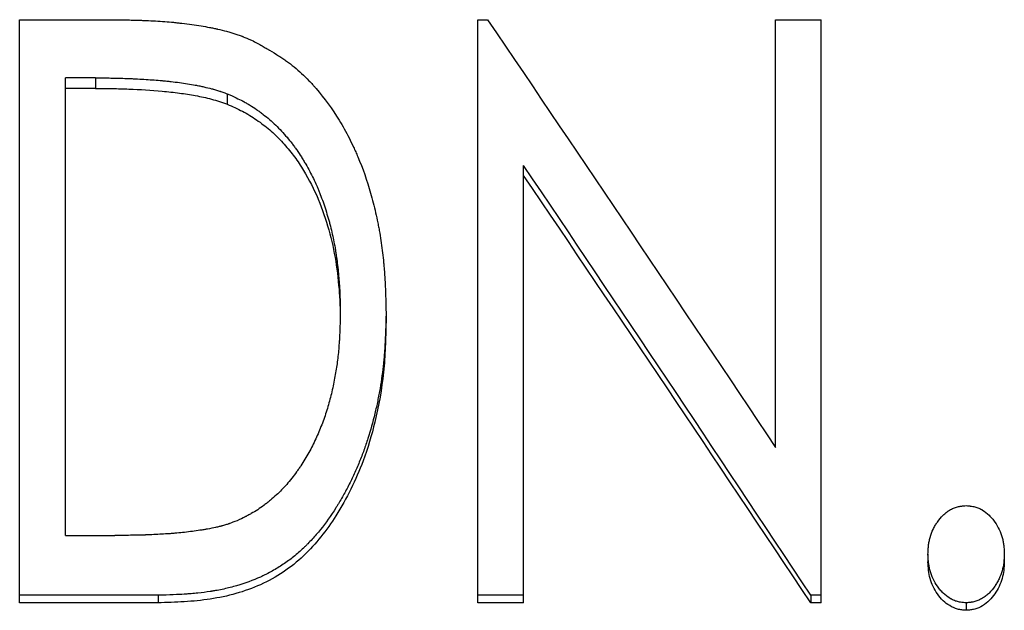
# Model space of a CAD drawing. Header units: millimetres. Extents: x -172 to 275, y -110 to 173.
# Tile 11 of 18: x -13 to 2, y 20 to 29. Entities that reach past the tile are written whole.
import ezdxf

# ---------------------------------------------------------------- set-up
doc = ezdxf.new("R2010")
doc.units = ezdxf.units.MM

msp = doc.modelspace()

# ---------------------------------------------------------------- linework, layer by layer
at = {"color": 7, "linetype": 'Continuous', "lineweight": 25}
for p, q in [((-13.212, 19.824), (-13.212, 28.63)), ((-13.212, 28.63), (-11.849, 28.63)), ((-6.288, 19.824), (-6.288, 28.63)), ((-6.288, 28.63), (-6.142, 28.63)), ((-1.788, 22.172), (-1.788, 28.63)), ((-1.788, 28.63), (-1.096, 28.63)), ((-1.096, 19.824), (-1.096, 28.63)), ((-12.519, 20.841), (-12.519, 27.751)), ((-12.065, 27.751), (-12.519, 27.751)), ((-12.065, 27.751), (-12.065, 27.592)), ((-12.065, 27.592), (-12.519, 27.592)), ((-10.073, 27.51), (-10.073, 27.353)), ((-5.596, 19.824), (-5.596, 26.43)), ((-8.365, 24.208), (-8.365, 24.07)), ((-7.673, 24.207), (-7.673, 24.068)), ((-12.519, 20.841), (-11.775, 20.841)), ((0.519, 20.559), (0.519, 20.442)), ((1.673, 20.559), (1.673, 20.442)), ((-11.12, 19.938), (-13.212, 19.938)), ((-11.12, 19.824), (-13.212, 19.824)), ((-11.12, 19.938), (-11.12, 19.824)), ((-5.596, 19.938), (-6.288, 19.938)), ((-5.596, 19.824), (-6.288, 19.824)), ((-1.253, 19.938), (-1.253, 19.824)), ((-1.096, 19.938), (-1.253, 19.938)), ((-1.096, 19.824), (-1.253, 19.824)), ((1.096, 19.825), (1.096, 19.712))]:
    msp.add_line(p, q, dxfattribs=at)
for points, knots in [([(-11.849, 28.63), (-11.727, 28.628), (-11.629, 28.627), (-11.534, 28.625), (-11.517, 28.625), (-11.497, 28.625), (-11.493, 28.624), (-11.485, 28.624), (-11.479, 28.624), (-11.462, 28.624), (-11.45, 28.623), (-11.416, 28.622), (-11.393, 28.621), (-11.359, 28.62), (-11.348, 28.62), (-11.331, 28.619), (-11.326, 28.619), (-11.314, 28.618), (-11.309, 28.618), (-11.204, 28.614), (-11.109, 28.608), (-10.973, 28.598), (-10.929, 28.594), (-10.864, 28.588), (-10.843, 28.585), (-10.811, 28.582), (-10.801, 28.581), (-10.785, 28.579), (-10.78, 28.579), (-10.772, 28.578), (-10.77, 28.577), (-10.765, 28.577), (-10.763, 28.577), (-10.656, 28.564), (-10.559, 28.551), (-10.425, 28.529), (-10.382, 28.521), (-10.32, 28.51), (-10.3, 28.506), (-10.27, 28.499), (-10.26, 28.497), (-10.246, 28.494), (-10.241, 28.493), (-10.234, 28.491), (-10.231, 28.491), (-10.227, 28.49), (-10.225, 28.489), (-10.174, 28.478), (-10.128, 28.467), (-10.062, 28.449), (-10.041, 28.443), (-10.01, 28.434), (-10, 28.431), (-9.979, 28.425), (-9.97, 28.422), (-9.938, 28.411), (-9.917, 28.404), (-9.885, 28.393), (-9.874, 28.389), (-9.858, 28.383), (-9.853, 28.381), (-9.845, 28.378), (-9.842, 28.377), (-9.837, 28.375), (-9.834, 28.373), (-9.804, 28.362), (-9.762, 28.344), (-9.707, 28.321)], [0, 0, 0, 0, 0.125, 0.125, 0.15625, 0.15625, 0.164062, 0.164062, 0.171875, 0.171875, 0.1875, 0.1875, 0.21875, 0.21875, 0.234375, 0.234375, 0.242188, 0.242188, 0.25, 0.25, 0.375, 0.375, 0.4375, 0.4375, 0.46875, 0.46875, 0.484375, 0.484375, 0.492188, 0.492188, 0.496094, 0.496094, 0.5, 0.5, 0.625, 0.625, 0.6875, 0.6875, 0.71875, 0.71875, 0.734375, 0.734375, 0.742188, 0.742188, 0.746094, 0.746094, 0.75, 0.75, 0.8125, 0.8125, 0.84375, 0.84375, 0.859375, 0.859375, 0.875, 0.875, 0.90625, 0.90625, 0.921875, 0.921875, 0.929688, 0.929688, 0.933594, 0.933594, 0.9375, 0.9375, 1, 1, 1, 1]), ([(-9.707, 28.321), (-9.646, 28.288), (-9.593, 28.259), (-9.526, 28.221), (-9.505, 28.21), (-9.477, 28.194), (-9.468, 28.189), (-9.456, 28.182), (-9.451, 28.179), (-9.446, 28.176), (-9.444, 28.175), (-9.441, 28.173), (-9.44, 28.173), (-9.438, 28.171), (-9.438, 28.171), (-9.387, 28.142), (-9.34, 28.113), (-9.276, 28.072), (-9.255, 28.058), (-9.225, 28.038), (-9.215, 28.031), (-9.196, 28.018), (-9.187, 28.012), (-9.1, 27.949), (-9.023, 27.887), (-8.912, 27.783), (-8.875, 27.747), (-8.82, 27.69), (-8.802, 27.67), (-8.775, 27.641), (-8.766, 27.631), (-8.753, 27.615), (-8.748, 27.61), (-8.739, 27.6), (-8.734, 27.594), (-8.603, 27.442), (-8.487, 27.282), (-8.329, 27.025), (-8.28, 26.937), (-8.209, 26.799), (-8.187, 26.753), (-8.153, 26.682), (-8.143, 26.658), (-8.127, 26.622), (-8.121, 26.61), (-8.113, 26.592), (-8.111, 26.586), (-8.106, 26.574), (-8.103, 26.567), (-8.026, 26.387), (-7.961, 26.203), (-7.879, 25.914), (-7.853, 25.816), (-7.819, 25.665), (-7.808, 25.614), (-7.793, 25.537), (-7.788, 25.511), (-7.781, 25.472), (-7.778, 25.459), (-7.774, 25.433), (-7.771, 25.419), (-7.752, 25.308), (-7.738, 25.209), (-7.72, 25.06), (-7.714, 25.01), (-7.707, 24.935), (-7.705, 24.91), (-7.702, 24.872), (-7.701, 24.86), (-7.699, 24.841), (-7.699, 24.834), (-7.698, 24.822), (-7.698, 24.815), (-7.694, 24.765), (-7.691, 24.717), (-7.687, 24.642), (-7.686, 24.616), (-7.684, 24.577), (-7.684, 24.563), (-7.683, 24.543), (-7.683, 24.536), (-7.682, 24.526), (-7.682, 24.522), (-7.682, 24.517), (-7.682, 24.515), (-7.682, 24.512), (-7.682, 24.509), (-7.679, 24.441), (-7.676, 24.341), (-7.673, 24.207)], [0, 0, 0, 0, 0.03125, 0.03125, 0.046875, 0.046875, 0.054688, 0.054688, 0.058594, 0.058594, 0.060547, 0.060547, 0.061523, 0.061523, 0.0625, 0.0625, 0.09375, 0.09375, 0.109375, 0.109375, 0.117188, 0.117188, 0.125, 0.125, 0.1875, 0.1875, 0.21875, 0.21875, 0.234375, 0.234375, 0.242188, 0.242188, 0.246094, 0.246094, 0.25, 0.25, 0.375, 0.375, 0.4375, 0.4375, 0.46875, 0.46875, 0.484375, 0.484375, 0.492188, 0.492188, 0.496094, 0.496094, 0.5, 0.5, 0.625, 0.625, 0.6875, 0.6875, 0.71875, 0.71875, 0.734375, 0.734375, 0.742188, 0.742188, 0.75, 0.75, 0.8125, 0.8125, 0.84375, 0.84375, 0.859375, 0.859375, 0.867188, 0.867188, 0.871094, 0.871094, 0.875, 0.875, 0.90625, 0.90625, 0.921875, 0.921875, 0.929688, 0.929688, 0.933594, 0.933594, 0.935547, 0.935547, 0.936523, 0.936523, 0.9375, 0.9375, 1, 1, 1, 1]), ([(-12.065, 27.751), (-11.953, 27.75), (-11.868, 27.75), (-11.811, 27.749), (-11.807, 27.749), (-11.802, 27.749), (-11.799, 27.749), (-11.791, 27.748), (-11.786, 27.748), (-11.77, 27.748), (-11.76, 27.748), (-11.728, 27.747), (-11.707, 27.747), (-11.644, 27.745), (-11.602, 27.744), (-11.55, 27.741), (-11.538, 27.741), (-11.516, 27.74), (-11.505, 27.739), (-11.472, 27.738), (-11.45, 27.737), (-11.385, 27.733), (-11.343, 27.731), (-11.217, 27.723), (-11.135, 27.717), (-11.052, 27.709), (-11.045, 27.709), (-11.034, 27.708), (-11.028, 27.707), (-11.012, 27.705), (-11, 27.704), (-10.967, 27.701), (-10.945, 27.699), (-10.88, 27.691), (-10.837, 27.686), (-10.712, 27.669), (-10.633, 27.656), (-10.552, 27.641), (-10.546, 27.64), (-10.534, 27.638), (-10.528, 27.636), (-10.511, 27.633), (-10.5, 27.631), (-10.467, 27.624), (-10.446, 27.62), (-10.385, 27.606), (-10.347, 27.597), (-10.307, 27.587), (-10.301, 27.585), (-10.291, 27.582), (-10.286, 27.581), (-10.271, 27.577), (-10.261, 27.574), (-10.23, 27.565), (-10.211, 27.558), (-10.189, 27.551), (-10.188, 27.551), (-10.184, 27.55), (-10.182, 27.549), (-10.177, 27.547), (-10.173, 27.546), (-10.16, 27.541), (-10.151, 27.538), (-10.122, 27.528), (-10.099, 27.519), (-10.073, 27.51)], [0, 0, 0, 0, 0.125, 0.125, 0.128906, 0.128906, 0.132812, 0.132812, 0.140625, 0.140625, 0.15625, 0.15625, 0.1875, 0.1875, 0.25, 0.25, 0.265625, 0.265625, 0.28125, 0.28125, 0.3125, 0.3125, 0.375, 0.375, 0.5, 0.5, 0.507812, 0.507812, 0.515625, 0.515625, 0.53125, 0.53125, 0.5625, 0.5625, 0.625, 0.625, 0.75, 0.75, 0.757812, 0.757812, 0.765625, 0.765625, 0.78125, 0.78125, 0.8125, 0.8125, 0.875, 0.875, 0.882812, 0.882812, 0.890625, 0.890625, 0.90625, 0.90625, 0.9375, 0.9375, 0.941406, 0.941406, 0.945312, 0.945312, 0.953125, 0.953125, 0.96875, 0.96875, 1, 1, 1, 1]), ([(-12.065, 27.592), (-11.981, 27.592), (-11.813, 27.591), (-11.476, 27.582), (-11.137, 27.561), (-10.802, 27.525), (-10.553, 27.485), (-10.351, 27.443), (-10.19, 27.396), (-10.112, 27.367), (-10.073, 27.353)], [0, 0, 0, 0, 0.125012, 0.250021, 0.50002, 0.630162, 0.750015, 0.875003, 0.937496, 1, 1, 1, 1]), ([(-10.073, 27.51), (-9.971, 27.466), (-9.895, 27.43), (-9.843, 27.403), (-9.84, 27.401), (-9.835, 27.399), (-9.833, 27.398), (-9.826, 27.394), (-9.822, 27.392), (-9.808, 27.384), (-9.799, 27.379), (-9.772, 27.364), (-9.754, 27.354), (-9.701, 27.321), (-9.665, 27.298), (-9.612, 27.262), (-9.596, 27.25), (-9.562, 27.225), (-9.545, 27.213), (-9.496, 27.174), (-9.464, 27.148), (-9.37, 27.067), (-9.31, 27.009), (-9.226, 26.918), (-9.197, 26.886), (-9.144, 26.823), (-9.118, 26.791), (-9.082, 26.744), (-9.07, 26.729), (-9.047, 26.696), (-9.035, 26.68), (-9, 26.629), (-8.977, 26.594), (-8.942, 26.538), (-8.931, 26.521), (-8.909, 26.484), (-8.899, 26.466), (-8.867, 26.412), (-8.847, 26.376), (-8.789, 26.268), (-8.754, 26.195), (-8.718, 26.114), (-8.715, 26.106), (-8.707, 26.089), (-8.704, 26.08), (-8.693, 26.054), (-8.686, 26.037), (-8.664, 25.982), (-8.65, 25.945), (-8.609, 25.83), (-8.582, 25.748), (-8.553, 25.651), (-8.55, 25.642), (-8.545, 25.622), (-8.542, 25.612), (-8.533, 25.582), (-8.528, 25.562), (-8.512, 25.502), (-8.502, 25.462), (-8.474, 25.343), (-8.458, 25.264), (-8.441, 25.165), (-8.438, 25.148), (-8.432, 25.109), (-8.429, 25.09), (-8.421, 25.032), (-8.415, 24.992), (-8.4, 24.87), (-8.392, 24.786), (-8.383, 24.677), (-8.381, 24.657), (-8.378, 24.616), (-8.377, 24.595), (-8.373, 24.534), (-8.372, 24.494), (-8.37, 24.451), (-8.37, 24.45), (-8.37, 24.447), (-8.37, 24.445), (-8.37, 24.44), (-8.37, 24.436), (-8.369, 24.424), (-8.369, 24.416), (-8.368, 24.391), (-8.368, 24.372), (-8.367, 24.311), (-8.366, 24.263), (-8.365, 24.208)], [0, 0, 0, 0, 0.0625, 0.0625, 0.064453, 0.064453, 0.066406, 0.066406, 0.070312, 0.070312, 0.078125, 0.078125, 0.09375, 0.09375, 0.125, 0.125, 0.140625, 0.140625, 0.15625, 0.15625, 0.1875, 0.1875, 0.25, 0.25, 0.28125, 0.28125, 0.3125, 0.3125, 0.328125, 0.328125, 0.34375, 0.34375, 0.375, 0.375, 0.390625, 0.390625, 0.40625, 0.40625, 0.4375, 0.4375, 0.5, 0.5, 0.507812, 0.507812, 0.515625, 0.515625, 0.53125, 0.53125, 0.5625, 0.5625, 0.625, 0.625, 0.632812, 0.632812, 0.640625, 0.640625, 0.65625, 0.65625, 0.6875, 0.6875, 0.75, 0.75, 0.765625, 0.765625, 0.78125, 0.78125, 0.8125, 0.8125, 0.875, 0.875, 0.890625, 0.890625, 0.90625, 0.90625, 0.9375, 0.9375, 0.939453, 0.939453, 0.941406, 0.941406, 0.945312, 0.945312, 0.953125, 0.953125, 0.96875, 0.96875, 1, 1, 1, 1]), ([(-10.073, 27.353), (-9.996, 27.319), (-9.841, 27.252), (-9.627, 27.121), (-9.429, 26.97), (-9.251, 26.797), (-9.09, 26.609), (-8.905, 26.339), (-8.71, 25.979), (-8.548, 25.517), (-8.435, 25.043), (-8.388, 24.639), (-8.368, 24.314), (-8.366, 24.151), (-8.365, 24.07)], [0, 0, 0, 0, 0.062511, 0.125002, 0.187498, 0.249989, 0.312498, 0.375003, 0.499958, 0.624942, 0.749929, 0.87495, 0.937472, 1, 1, 1, 1]), ([(-7.673, 24.207), (-7.675, 24.122), (-7.677, 24.047), (-7.68, 23.951), (-7.681, 23.922), (-7.683, 23.882), (-7.683, 23.87), (-7.684, 23.852), (-7.684, 23.846), (-7.685, 23.837), (-7.685, 23.835), (-7.685, 23.831), (-7.685, 23.829), (-7.685, 23.827), (-7.685, 23.826), (-7.688, 23.754), (-7.692, 23.687), (-7.699, 23.591), (-7.701, 23.56), (-7.705, 23.515), (-7.707, 23.5), (-7.709, 23.478), (-7.709, 23.471), (-7.711, 23.456), (-7.711, 23.449), (-7.725, 23.316), (-7.743, 23.19), (-7.775, 23), (-7.787, 22.937), (-7.806, 22.842), (-7.813, 22.811), (-7.827, 22.747), (-7.834, 22.716), (-7.873, 22.554), (-7.908, 22.429), (-7.966, 22.247), (-7.987, 22.187), (-8.029, 22.07), (-8.053, 22.009), (-8.102, 21.889), (-8.128, 21.83), (-8.168, 21.742), (-8.182, 21.713), (-8.21, 21.655), (-8.225, 21.625), (-8.271, 21.536), (-8.302, 21.479), (-8.349, 21.395), (-8.366, 21.367), (-8.39, 21.326), (-8.398, 21.313), (-8.411, 21.293), (-8.415, 21.286), (-8.423, 21.273), (-8.427, 21.267), (-8.506, 21.141), (-8.584, 21.031), (-8.707, 20.879), (-8.748, 20.831), (-8.812, 20.761), (-8.834, 20.739), (-8.866, 20.706), (-8.877, 20.695), (-8.894, 20.679), (-8.899, 20.673), (-8.91, 20.663), (-8.915, 20.658), (-8.97, 20.606), (-9.02, 20.562), (-9.122, 20.48), (-9.173, 20.442), (-9.281, 20.37), (-9.336, 20.336), (-9.423, 20.288), (-9.452, 20.272), (-9.496, 20.25), (-9.511, 20.243), (-9.534, 20.232), (-9.542, 20.228), (-9.557, 20.221), (-9.565, 20.217), (-9.686, 20.163), (-9.806, 20.119), (-9.996, 20.064), (-10.06, 20.047), (-10.16, 20.026), (-10.194, 20.019), (-10.245, 20.01), (-10.262, 20.007), (-10.288, 20.002), (-10.296, 20.001), (-10.309, 19.999), (-10.314, 19.998), (-10.322, 19.997), (-10.327, 19.996), (-10.389, 19.986), (-10.451, 19.979), (-10.55, 19.968), (-10.584, 19.965), (-10.635, 19.961), (-10.653, 19.96), (-10.679, 19.958), (-10.688, 19.957), (-10.702, 19.956), (-10.706, 19.956), (-10.713, 19.956), (-10.715, 19.955), (-10.72, 19.955), (-10.723, 19.955), (-10.812, 19.949), (-10.944, 19.944), (-11.12, 19.938)], [0, 0, 0, 0, 0.03125, 0.03125, 0.046875, 0.046875, 0.054688, 0.054688, 0.058594, 0.058594, 0.060547, 0.060547, 0.061523, 0.061523, 0.0625, 0.0625, 0.09375, 0.09375, 0.109375, 0.109375, 0.117188, 0.117188, 0.121094, 0.121094, 0.125, 0.125, 0.1875, 0.1875, 0.21875, 0.21875, 0.234375, 0.234375, 0.25, 0.25, 0.3125, 0.3125, 0.34375, 0.34375, 0.375, 0.375, 0.40625, 0.40625, 0.421875, 0.421875, 0.4375, 0.4375, 0.46875, 0.46875, 0.484375, 0.484375, 0.492188, 0.492188, 0.496094, 0.496094, 0.5, 0.5, 0.5625, 0.5625, 0.59375, 0.59375, 0.609375, 0.609375, 0.617188, 0.617188, 0.621094, 0.621094, 0.625, 0.625, 0.65625, 0.65625, 0.6875, 0.6875, 0.71875, 0.71875, 0.734375, 0.734375, 0.742188, 0.742188, 0.746094, 0.746094, 0.75, 0.75, 0.8125, 0.8125, 0.84375, 0.84375, 0.859375, 0.859375, 0.867188, 0.867188, 0.871094, 0.871094, 0.873047, 0.873047, 0.875, 0.875, 0.90625, 0.90625, 0.921875, 0.921875, 0.929688, 0.929688, 0.933594, 0.933594, 0.935547, 0.935547, 0.936523, 0.936523, 0.9375, 0.9375, 1, 1, 1, 1]), ([(-8.365, 24.208), (-8.367, 24.108), (-8.369, 24.022), (-8.373, 23.913), (-8.374, 23.881), (-8.376, 23.844), (-8.377, 23.837), (-8.377, 23.826), (-8.377, 23.823), (-8.378, 23.816), (-8.378, 23.812), (-8.379, 23.787), (-8.381, 23.767), (-8.388, 23.668), (-8.395, 23.592), (-8.412, 23.443), (-8.423, 23.373), (-8.448, 23.225), (-8.463, 23.149), (-8.497, 22.99), (-8.515, 22.916), (-8.557, 22.768), (-8.579, 22.697), (-8.632, 22.548), (-8.66, 22.476), (-8.72, 22.334), (-8.752, 22.264), (-8.803, 22.163), (-8.822, 22.127), (-8.859, 22.059), (-8.879, 22.025), (-8.919, 21.959), (-8.939, 21.927), (-8.971, 21.88), (-8.982, 21.864), (-9.005, 21.832), (-9.016, 21.816), (-9.05, 21.769), (-9.073, 21.739), (-9.124, 21.674), (-9.15, 21.643), (-9.201, 21.584), (-9.227, 21.556), (-9.277, 21.504), (-9.303, 21.479), (-9.359, 21.427), (-9.389, 21.401), (-9.437, 21.362), (-9.453, 21.348), (-9.485, 21.323), (-9.501, 21.311), (-9.55, 21.275), (-9.582, 21.252), (-9.646, 21.21), (-9.678, 21.191), (-9.728, 21.163), (-9.745, 21.153), (-9.772, 21.139), (-9.781, 21.135), (-9.794, 21.127), (-9.8, 21.125), (-9.806, 21.122), (-9.809, 21.12), (-9.839, 21.105), (-9.876, 21.087), (-9.923, 21.065)], [0, 0, 0, 0, 0.0625, 0.0625, 0.09375, 0.09375, 0.101562, 0.101562, 0.105469, 0.105469, 0.109375, 0.109375, 0.125, 0.125, 0.1875, 0.1875, 0.25, 0.25, 0.3125, 0.3125, 0.375, 0.375, 0.4375, 0.4375, 0.5, 0.5, 0.5625, 0.5625, 0.59375, 0.59375, 0.625, 0.625, 0.65625, 0.65625, 0.671875, 0.671875, 0.6875, 0.6875, 0.71875, 0.71875, 0.75, 0.75, 0.78125, 0.78125, 0.8125, 0.8125, 0.84375, 0.84375, 0.859375, 0.859375, 0.875, 0.875, 0.90625, 0.90625, 0.9375, 0.9375, 0.953125, 0.953125, 0.960938, 0.960938, 0.964844, 0.964844, 0.96875, 0.96875, 1, 1, 1, 1]), ([(-7.673, 24.068), (-7.676, 23.941), (-7.682, 23.688), (-7.716, 23.18), (-7.817, 22.601), (-7.993, 22.012), (-8.198, 21.539), (-8.473, 21.044), (-8.812, 20.609), (-9.22, 20.28), (-9.682, 20.026), (-10.199, 19.886), (-10.724, 19.837), (-10.988, 19.828), (-11.12, 19.824)], [0, 0, 0, 0, 0.062512, 0.124972, 0.249942, 0.349979, 0.424954, 0.499956, 0.624926, 0.687458, 0.750096, 0.874999, 0.937474, 1, 1, 1, 1]), ([(0.519, 20.559), (0.52, 20.588), (0.522, 20.613), (0.524, 20.645), (0.525, 20.654), (0.526, 20.668), (0.526, 20.672), (0.527, 20.678), (0.527, 20.68), (0.527, 20.684), (0.527, 20.684), (0.53, 20.709), (0.533, 20.73), (0.541, 20.772), (0.546, 20.792), (0.563, 20.855), (0.578, 20.895), (0.606, 20.953), (0.616, 20.972), (0.632, 20.999), (0.637, 21.008), (0.646, 21.022), (0.649, 21.027), (0.655, 21.036), (0.658, 21.04), (0.689, 21.084), (0.718, 21.118), (0.764, 21.163), (0.78, 21.177), (0.805, 21.195), (0.813, 21.201), (0.825, 21.21), (0.83, 21.213), (0.838, 21.218), (0.842, 21.22), (0.866, 21.235), (0.885, 21.245), (0.915, 21.258), (0.925, 21.261), (0.946, 21.268), (0.957, 21.272), (0.976, 21.277), (0.986, 21.279), (1.002, 21.282), (1.008, 21.283), (1.016, 21.284), (1.019, 21.284), (1.023, 21.285), (1.025, 21.285), (1.028, 21.285), (1.03, 21.286), (1.045, 21.287), (1.067, 21.289), (1.096, 21.292)], [0, 0, 0, 0, 0.0625, 0.0625, 0.09375, 0.09375, 0.109375, 0.109375, 0.117188, 0.117188, 0.125, 0.125, 0.1875, 0.1875, 0.25, 0.25, 0.375, 0.375, 0.4375, 0.4375, 0.46875, 0.46875, 0.484375, 0.484375, 0.5, 0.5, 0.625, 0.625, 0.6875, 0.6875, 0.71875, 0.71875, 0.734375, 0.734375, 0.75, 0.75, 0.8125, 0.8125, 0.84375, 0.84375, 0.875, 0.875, 0.90625, 0.90625, 0.921875, 0.921875, 0.929688, 0.929688, 0.933594, 0.933594, 0.9375, 0.9375, 1, 1, 1, 1]), ([(1.096, 21.292), (1.111, 21.291), (1.123, 21.289), (1.14, 21.288), (1.145, 21.288), (1.151, 21.287), (1.154, 21.287), (1.157, 21.286), (1.158, 21.286), (1.16, 21.286), (1.16, 21.286), (1.173, 21.284), (1.185, 21.283), (1.206, 21.279), (1.215, 21.277), (1.247, 21.269), (1.267, 21.262), (1.297, 21.249), (1.307, 21.245), (1.322, 21.237), (1.326, 21.234), (1.336, 21.229), (1.341, 21.226), (1.38, 21.202), (1.412, 21.177), (1.458, 21.132), (1.473, 21.116), (1.495, 21.09), (1.502, 21.081), (1.516, 21.063), (1.523, 21.053), (1.581, 20.97), (1.619, 20.892), (1.646, 20.793), (1.651, 20.773), (1.657, 20.741), (1.659, 20.731), (1.661, 20.714), (1.662, 20.709), (1.663, 20.701), (1.663, 20.698), (1.664, 20.693), (1.665, 20.689), (1.668, 20.659), (1.671, 20.616), (1.673, 20.559)], [0, 0, 0, 0, 0.03125, 0.03125, 0.046875, 0.046875, 0.054688, 0.054688, 0.058594, 0.058594, 0.0625, 0.0625, 0.09375, 0.09375, 0.125, 0.125, 0.1875, 0.1875, 0.21875, 0.21875, 0.234375, 0.234375, 0.25, 0.25, 0.375, 0.375, 0.4375, 0.4375, 0.46875, 0.46875, 0.5, 0.5, 0.75, 0.75, 0.8125, 0.8125, 0.84375, 0.84375, 0.859375, 0.859375, 0.867188, 0.867188, 0.875, 0.875, 1, 1, 1, 1]), ([(-9.923, 21.065), (-9.972, 21.046), (-10.008, 21.032), (-10.034, 21.023), (-10.037, 21.022), (-10.042, 21.02), (-10.044, 21.019), (-10.051, 21.017), (-10.055, 21.015), (-10.069, 21.011), (-10.078, 21.008), (-10.106, 20.999), (-10.125, 20.993), (-10.149, 20.987), (-10.152, 20.986), (-10.161, 20.984), (-10.165, 20.983), (-10.177, 20.979), (-10.186, 20.977), (-10.213, 20.971), (-10.231, 20.967), (-10.288, 20.954), (-10.329, 20.946), (-10.378, 20.937), (-10.382, 20.937), (-10.392, 20.935), (-10.396, 20.934), (-10.41, 20.932), (-10.42, 20.93), (-10.448, 20.925), (-10.467, 20.922), (-10.524, 20.914), (-10.562, 20.908), (-10.679, 20.893), (-10.757, 20.884), (-10.848, 20.876), (-10.856, 20.876), (-10.875, 20.874), (-10.884, 20.873), (-10.912, 20.871), (-10.931, 20.869), (-10.988, 20.865), (-11.026, 20.863), (-11.143, 20.856), (-11.223, 20.852), (-11.308, 20.849), (-11.309, 20.849), (-11.313, 20.849), (-11.314, 20.848), (-11.32, 20.848), (-11.323, 20.848), (-11.334, 20.848), (-11.342, 20.848), (-11.365, 20.847), (-11.381, 20.846), (-11.431, 20.845), (-11.467, 20.845), (-11.585, 20.843), (-11.674, 20.842), (-11.775, 20.841)], [0, 0, 0, 0, 0.0625, 0.0625, 0.066406, 0.066406, 0.070312, 0.070312, 0.078125, 0.078125, 0.09375, 0.09375, 0.125, 0.125, 0.132812, 0.132812, 0.140625, 0.140625, 0.15625, 0.15625, 0.1875, 0.1875, 0.25, 0.25, 0.257812, 0.257812, 0.265625, 0.265625, 0.28125, 0.28125, 0.3125, 0.3125, 0.375, 0.375, 0.5, 0.5, 0.515625, 0.515625, 0.53125, 0.53125, 0.5625, 0.5625, 0.625, 0.625, 0.75, 0.75, 0.753906, 0.753906, 0.757812, 0.757812, 0.765625, 0.765625, 0.78125, 0.78125, 0.8125, 0.8125, 0.875, 0.875, 1, 1, 1, 1]), ([(1.096, 19.825), (1.082, 19.826), (1.069, 19.827), (1.053, 19.829), (1.048, 19.829), (1.041, 19.83), (1.039, 19.83), (1.036, 19.83), (1.035, 19.83), (1.033, 19.831), (1.032, 19.831), (1.007, 19.834), (0.986, 19.838), (0.947, 19.848), (0.927, 19.855), (0.897, 19.868), (0.887, 19.873), (0.872, 19.881), (0.867, 19.884), (0.857, 19.889), (0.852, 19.893), (0.813, 19.916), (0.78, 19.941), (0.733, 19.986), (0.719, 20.002), (0.697, 20.028), (0.69, 20.037), (0.676, 20.055), (0.669, 20.065), (0.637, 20.11), (0.616, 20.147), (0.579, 20.224), (0.564, 20.265), (0.547, 20.326), (0.542, 20.346), (0.536, 20.378), (0.534, 20.388), (0.531, 20.404), (0.531, 20.41), (0.53, 20.418), (0.529, 20.421), (0.529, 20.426), (0.528, 20.43), (0.525, 20.46), (0.522, 20.502), (0.519, 20.559)], [0, 0, 0, 0, 0.03125, 0.03125, 0.046875, 0.046875, 0.054688, 0.054688, 0.058594, 0.058594, 0.0625, 0.0625, 0.125, 0.125, 0.1875, 0.1875, 0.21875, 0.21875, 0.234375, 0.234375, 0.25, 0.25, 0.375, 0.375, 0.4375, 0.4375, 0.46875, 0.46875, 0.5, 0.5, 0.625, 0.625, 0.75, 0.75, 0.8125, 0.8125, 0.84375, 0.84375, 0.859375, 0.859375, 0.867188, 0.867188, 0.875, 0.875, 1, 1, 1, 1]), ([(1.673, 20.559), (1.672, 20.531), (1.67, 20.506), (1.668, 20.474), (1.667, 20.464), (1.666, 20.451), (1.666, 20.447), (1.665, 20.441), (1.665, 20.439), (1.665, 20.435), (1.665, 20.434), (1.659, 20.387), (1.651, 20.345), (1.629, 20.266), (1.613, 20.226), (1.584, 20.166), (1.573, 20.147), (1.557, 20.119), (1.552, 20.11), (1.543, 20.097), (1.54, 20.092), (1.535, 20.084), (1.532, 20.08), (1.502, 20.037), (1.474, 20.002), (1.428, 19.957), (1.412, 19.944), (1.387, 19.924), (1.379, 19.918), (1.366, 19.909), (1.362, 19.906), (1.353, 19.901), (1.349, 19.898), (1.325, 19.883), (1.305, 19.873), (1.276, 19.86), (1.266, 19.856), (1.246, 19.849), (1.235, 19.845), (1.216, 19.84), (1.206, 19.838), (1.19, 19.835), (1.184, 19.834), (1.176, 19.833), (1.173, 19.832), (1.169, 19.832), (1.167, 19.832), (1.164, 19.831), (1.162, 19.831), (1.147, 19.829), (1.125, 19.827), (1.096, 19.825)], [0, 0, 0, 0, 0.0625, 0.0625, 0.09375, 0.09375, 0.109375, 0.109375, 0.117188, 0.117188, 0.125, 0.125, 0.25, 0.25, 0.375, 0.375, 0.4375, 0.4375, 0.46875, 0.46875, 0.484375, 0.484375, 0.5, 0.5, 0.625, 0.625, 0.6875, 0.6875, 0.71875, 0.71875, 0.734375, 0.734375, 0.75, 0.75, 0.8125, 0.8125, 0.84375, 0.84375, 0.875, 0.875, 0.90625, 0.90625, 0.921875, 0.921875, 0.929688, 0.929688, 0.933594, 0.933594, 0.9375, 0.9375, 1, 1, 1, 1]), ([(1.096, 19.712), (1.074, 19.713), (1.031, 19.716), (0.945, 19.732), (0.846, 19.777), (0.743, 19.856), (0.633, 19.989), (0.557, 20.147), (0.525, 20.314), (0.521, 20.399), (0.519, 20.442)], [0, 0, 0, 0, 0.062632, 0.125211, 0.250092, 0.370056, 0.500144, 0.7496, 0.874747, 1, 1, 1, 1]), ([(1.673, 20.442), (1.671, 20.399), (1.667, 20.315), (1.644, 20.189), (1.596, 20.07), (1.511, 19.922), (1.387, 19.795), (1.248, 19.731), (1.161, 19.716), (1.118, 19.713), (1.096, 19.712)], [0, 0, 0, 0, 0.12532, 0.250527, 0.375709, 0.500945, 0.749813, 0.874721, 0.937335, 1, 1, 1, 1])]:
    msp.add_open_spline(points, degree=3, knots=knots, dxfattribs=at)
for points in [[(-6.142, 28.63), (-4.691, 26.503), (-3.24, 24.348), (-1.788, 22.172)], [(-1.253, 19.938), (-2.701, 22.124), (-4.148, 24.29), (-5.596, 26.43)], [(-1.253, 19.824), (-2.701, 21.998), (-4.148, 24.151), (-5.596, 26.279)]]:
    msp.add_open_spline(points, degree=3, dxfattribs=at)

doc.saveas('drawing.dxf')
